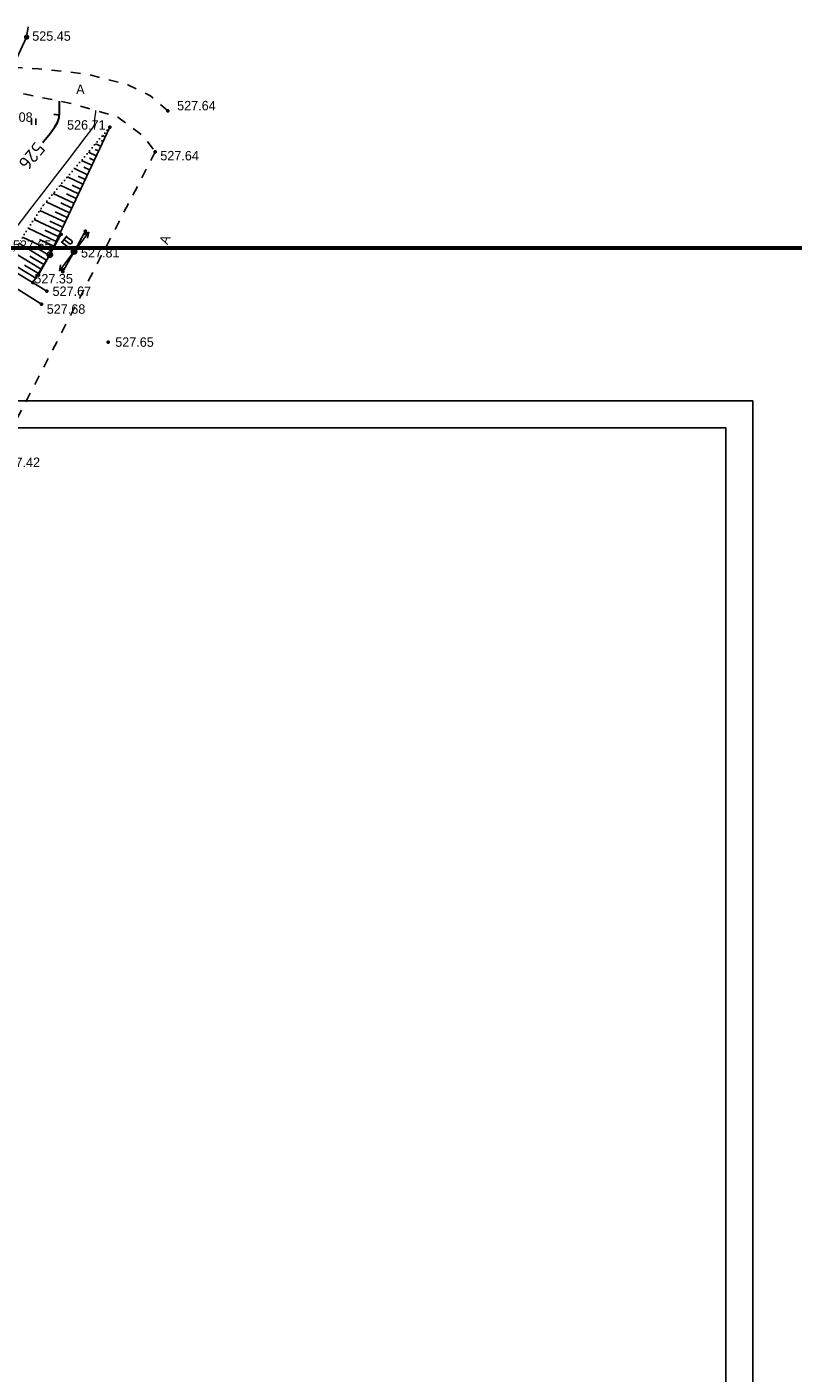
# Model space of a CAD drawing. Header units: millimetres. Extents: x -76021 to 1074922, y 19208 to 400534.
# Tile 91 of 108: x 413664 to 484750, y 233463 to 358407. Entities that reach past the tile are written whole.
import ezdxf

# ---------------------------------------------------------------- set-up
doc = ezdxf.new("R2010")
doc.units = ezdxf.units.MM
for name, pattern in [('Д_ТРОТ_ТРУБА', [3, 1.5, -1.5]), ('ДОРОГИ_СТРОЯЩ', [9, 8, -1]), ('Контура низ откосов  Штриховая 0.1-0.5 - - - - - - -', [0.6, 0.1, -0.5])]:
    doc.linetypes.add(name, pattern=pattern)
for name, color, linetype in [('(004) Точки рельефа', 7, 'Continuous'), ('(004a) Точки рельефа (отк.)', 7, 'Continuous'), ('(013) Газ', 30, 'ИК_Газопровод -------г--------'), ('(022) Возд. Линии', 7, 'Continuous'), ('(025) Дорога', 7, 'Continuous'), ('(031) Горизонтали', 42, 'Continuous'), ('(035) Откосы', 7, 'Continuous'), ('(036) Растительность', 7, 'Continuous'), ('C-TOPO-MAJR', 9, 'Continuous')]:
    doc.layers.add(name, color=color, linetype=linetype)
doc.layers.add('(032) Горизонтали утолщенные', color=32, linetype='Continuous', lineweight=30)
doc.layers.add('(042) Бергштрих', color=32, linetype='Continuous', lineweight=30)
doc.styles.add('BM-431', font='txt')
doc.styles.add('D-431', font='txt')
doc.styles.get("Standard").update_dxf_attribs({"font": 'arial.ttf'})
doc.styles.add('СПДС', font='isocpeur.ttf')
doc.linetypes.add('GAZ_VOZDUSH', pattern='A,1,-2,["~",Standard,S=3,R=0,X=-1.5,Y=-1.5],-1,10', length=14)
doc.linetypes.add('ИК_Газопровод -------г--------', pattern='A,9,-0.6,["Г",Standard,S=1.2,R=0,X=0,Y=-0.6],-1.2', length=10.8)
doc.linetypes.add('ОТКОСЫ_УКРЕП', pattern='A,0.5,["|",Standard,S=1.2,R=0,X=0,Y=-1.2],0.8,[".",Standard,S=1,R=0.1,X=0.1,Y=-1.2],0.1,["|",Standard,S=0.5,R=0,X=0,Y=-0.5],0', length=1.4)

# ---------------------------------------------------------------- blocks, each defined once
blk = doc.blocks.new('I04010')
for p, q in [((-0.412273, 0.007146), (-0.412273, 1.207146)), ((0.387727, 1.207146), (0.387727, 0.007146))]:
    blk.add_line(p, q)
blk = doc.blocks.new('S2-flat-3')
at = {"layer": '(022) Возд. Линии'}
for p, q in [((0, 0), (1.21, 1.59)), ((1.21, 1.59), (0.71, 1.35)), ((1.21, 1.59), (1.11, 1.04))]:
    blk.add_line(p, q, dxfattribs=at)
blk = doc.blocks.new('S1-flat-3')
at = {"layer": '(022) Возд. Линии'}
for p, q in [((0, 0), (-1.21, -1.59)), ((-1.21, -1.59), (-1.11, -1.04)), ((-1.21, -1.59), (-0.71, -1.35))]:
    blk.add_line(p, q, dxfattribs=at)
blk = doc.blocks.new('f-flat-2')
at = {"layer": '(022) Возд. Линии'}
for points in [[(-1.11, 0.85), (-0.66, 1.44)], [(-0.2, 0.15), (-1.19, 0.91)]]:
    blk.add_lwpolyline(points, dxfattribs=at)
blk.add_lwpolyline([(-0.22, 0.78), (-0.22, 0.78, 0.414214), (-0.25, 1.01), (-0.72, 1.36), (-0.92, 1.11), (-0.45, 0.75, 0.414214)], format="xyb", close=True, dxfattribs=at)
blk.add_circle((0, 0), 0.25, dxfattribs=at)
blk = doc.blocks.new('s3-flat-5')
at = {"layer": '(022) Возд. Линии'}
h = blk.add_hatch(dxfattribs=at)
h.set_pattern_fill('ACET-2D-ANSI31', color=256, scale=0.01, angle=60.8095, style=0)
h.set_pattern_definition([(105.809457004, (-32459.07727, -79845.225074), (-0.030548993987, -0.008649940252), [])])
edge = h.paths.add_edge_path()
edge.add_arc((0.93, 1.66), 0.1, 0, 360)
blk.add_lwpolyline([(0, 0), (0.98, 1.75)], dxfattribs=at)
blk.add_circle((0.93, 1.66), 0.1, dxfattribs=at)
blk = doc.blocks.new('s4-flat-5')
at = {"layer": '(022) Возд. Линии'}
h = blk.add_hatch(dxfattribs=at)
h.set_pattern_fill('ACET-2D-ANSI31', color=256, scale=0.01, angle=240.8095, style=0)
h.set_pattern_definition([(285.809457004, (-32458.83407, -79844.78975), (0.030548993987, 0.008649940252), [])])
edge = h.paths.add_edge_path()
edge.add_arc((-0.93, -1.66), 0.1, 0, 360)
blk.add_lwpolyline([(0, 0), (-0.98, -1.75)], dxfattribs=at)
blk.add_circle((-0.93, -1.66), 0.1, dxfattribs=at)
blk = doc.blocks.new('prov-s-flat-3')
at = {"layer": '(022) Возд. Линии'}
for name, p in [('s3-flat-5', (0.12, 0.22)), ('s4-flat-5', (-0.12, -0.22))]:
    blk.add_blockref(name, p, dxfattribs=at)
blk = doc.blocks.new('STOLB-flat-3')
at = {"layer": '(022) Возд. Линии'}
blk.add_circle((0, 0), 0.25, dxfattribs=at)
blk = doc.blocks.new('s3-flat-7')
at = {"layer": '(022) Возд. Линии'}
h = blk.add_hatch(dxfattribs=at)
h.set_pattern_fill('ACET-2D-ANSI31', color=256, scale=0.01, angle=60.8095, style=0)
h.set_pattern_definition([(105.809457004, (-32456.82427, -79844.929074), (-0.030548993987, -0.008649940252), [])])
edge = h.paths.add_edge_path()
edge.add_arc((0.93, 1.66), 0.1, 0, 360)
blk.add_lwpolyline([(0, 0), (0.98, 1.75)], dxfattribs=at)
blk.add_circle((0.93, 1.66), 0.1, dxfattribs=at)
blk = doc.blocks.new('s4-flat-7')
at = {"layer": '(022) Возд. Линии'}
h = blk.add_hatch(dxfattribs=at)
h.set_pattern_fill('ACET-2D-ANSI31', color=256, scale=0.01, angle=240.8095, style=0)
h.set_pattern_definition([(285.809457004, (-32456.58107, -79844.49375), (0.030548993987, 0.008649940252), [])])
edge = h.paths.add_edge_path()
edge.add_arc((-0.93, -1.66), 0.1, 0, 360)
blk.add_lwpolyline([(0, 0), (-0.98, -1.75)], dxfattribs=at)
blk.add_circle((-0.93, -1.66), 0.1, dxfattribs=at)
blk = doc.blocks.new('prov-s-flat-5')
at = {"layer": '(022) Возд. Линии'}
for name, p in [('s3-flat-7', (0.12, 0.22)), ('s4-flat-7', (-0.12, -0.22))]:
    blk.add_blockref(name, p, dxfattribs=at)
blk = doc.blocks.new('A$C05d28b1e')
at = {"layer": '(013) Газ', "linetype": 'ByBlock'}
h = blk.add_hatch(color=0, dxfattribs=at)
edge = h.paths.add_edge_path()
edge.add_arc((138885, 152734), 250, 0, 360)
at = {"layer": '(004) Точки рельефа', "color": 7, "linetype": 'ByBlock', "lineweight": -2}
for p in [(152004, 145904), (146596, 144378), (150815, 142076), (141038, 132543), (143291, 132839), (140775, 129171), (140270, 127955), (146442, 124410)]:
    blk.add_point(p, dxfattribs=at)
at = {"layer": '(004a) Точки рельефа (отк.)', "color": 7, "linetype": 'ByBlock', "lineweight": -2}
blk.add_point((139476, 129956), dxfattribs=at)
at = {"layer": '(013) Газ', "linetype": 'GAZ_VOZDUSH', "ltscale": 600, "flags": 128}
blk.add_lwpolyline([(139039, 153682), (138885, 152734), (135454, 145357), (130316, 142546), (115842, 109039), (104824, 79051), (99727, 68744), (82201, 34139), (52809, 3628), (56082, -3749), (32593, -24350), (33828, -29046), (31852, -35564), (-6995, -77251), (-10648, -79274), (-22017, -90450), (-29954, -94459), (-74554, -132816), (-76953, -135094)], dxfattribs=at)
at = {"layer": '(025) Дорога', "linetype": 'Д_ТРОТ_ТРУБА', "ltscale": 600, "flags": 128}
blk.add_lwpolyline([(152004, 145904), (150374, 147296), (148289, 148299), (144505, 149302), (139988, 149803), (136624, 150006), (131571, 149225), (128868, 148338), (127439, 148106), (126950, 148193), (126046, 148992), (125433, 150461)], dxfattribs=at)
at = {"layer": '(031) Горизонтали', "color": 42, "linetype": 'Continuous', "lineweight": 0, "ltscale": 600}
blk.add_lwpolyline([(136025, 132040), (136037, 132076), (136197, 132462), (136417, 132913), (136696, 133408), (136983, 133813), (137574, 134602), (138400, 135685), (139392, 136977), (140481, 138389), (141596, 139835), (142669, 141226), (143631, 142476), (144411, 143498), (144941, 144203), (145152, 144505), (145207, 144728), (145208, 144922), (145216, 145157), (145250, 145380), (145280, 145557), (145302, 145781), (145301, 145920)], dxfattribs=at)
at = {"layer": '(032) Горизонтали утолщенные', "color": 32, "linetype": 'Continuous', "lineweight": 30, "ltscale": 600}
blk.add_lwpolyline([(140388, 142940), (140465, 143034), (141068, 143794), (141512, 144399), (141747, 144804), (141891, 145278), (141939, 145684), (141938, 146072), (141930, 146492), (141949, 146793)], dxfattribs=at)
at = {"layer": '(035) Откосы', "ltscale": 600}
for p, q in [((146389, 143936), (146329, 143965)), ((145767, 142612), (145286, 142837)), ((145974, 143053), (145794, 143138)), ((146181, 143495), (145941, 143608)), ((144937, 140846), (143977, 141297)), ((145352, 141729), (144632, 142067)), ((145144, 141287), (144724, 141485)), ((145559, 142170), (145259, 142311)), ((144522, 139963), (143322, 140526)), ((144730, 140404), (144190, 140658)), ((143693, 138196), (142012, 138986)), ((144108, 139080), (142667, 139756)), ((143900, 138638), (143120, 139004)), ((144315, 139521), (143655, 139831)), ((142864, 136430), (140703, 137445)), ((143278, 137313), (141358, 138215)), ((143486, 137755), (142585, 138178)), ((142449, 135547), (140116, 136643)), ((142656, 135989), (141520, 136522)), ((143071, 136872), (142051, 137351)), ((141619, 133781), (139043, 134991)), ((142034, 134664), (139579, 135817)), ((142241, 135106), (141045, 135668)), ((141205, 132898), (138506, 134165)), ((141412, 133340), (140093, 133959)), ((141827, 134223), (140569, 134813)), ((140232, 131208), (137649, 132769)), ((140736, 132044), (138153, 133604)), ((140989, 132461), (139699, 133240)), ((139728, 130373), (137144, 131933)), ((139980, 130791), (138688, 131571)), ((140484, 131626), (139193, 132406))]:
    blk.add_line(p, q, dxfattribs=at)
at = {"layer": '(035) Откосы', "linetype": 'ОТКОСЫ_УКРЕП', "ltscale": 600}
for points in [[(140270, 127955), (126734, 136461)], [(127329, 137291), (140775, 129171)]]:
    blk.add_lwpolyline(points, dxfattribs=at)
at = {"layer": '(042) Бергштрих', "color": 32, "linetype": 'Continuous', "lineweight": 30, "ltscale": 600}
blk.add_line((141915, 145481), (141419, 145541), dxfattribs=at)
at = {"layer": '(022) Возд. Линии', "xscale": 1000, "yscale": 1000, "zscale": 1000}
for name, p in [('prov-s-flat-5', (141038, 132543)), ('f-flat-2', (143291, 132839)), ('prov-s-flat-3', (143291, 132839)), ('S2-flat-3', (143440, 133036)), ('STOLB-flat-3', (141038, 132543)), ('S1-flat-3', (143139, 132638))]:
    blk.add_blockref(name, p, dxfattribs=at)
at = {"layer": '(036) Растительность', "linetype": 'Continuous', "xscale": 500, "yscale": 500, "zscale": 500}
for p in [(139534, 144590), (139124, 140376)]:
    blk.add_blockref('I04010', p, dxfattribs=at)
at = {"layer": '(004) Точки рельефа', "linetype": 'ByBlock', "char_height": 875, "attachment_point": 4, "style": 'D-431'}
for s, insert in [('525.45', (139405, 152829)), ('527.64', (152852, 146371)), ('525.08', (135867, 145305)), ('526.71', (142638, 144580)), ('527.64', (151290, 141727)), ('527.65', (137614, 133427)), ('527.81', (143930, 132717)), ('527.67', (141292, 129144)), ('527.68', (140752, 127489)), ('527.65', (147107, 124423)), ('527.42', (136555, 113266))]:
    blk.add_mtext(s, dxfattribs=dict(at, insert=insert))
at = {"layer": '(004a) Точки рельефа (отк.)', "linetype": 'ByBlock', "insert": (139601, 130306), "char_height": 875, "attachment_point": 4, "style": 'D-431'}
blk.add_mtext('527.35', dxfattribs=at)
at = {"layer": '(025) Дорога', "linetype": 'ДОРОГИ_СТРОЯЩ', "style": 'BM-431'}
blk.add_text('A', height=875, dxfattribs=at).set_placement((143487, 147448))
blk.add_text('A', height=875, rotation=68.34774, dxfattribs=at).set_placement((151965, 133422))
at = {"layer": 'C-TOPO-MAJR', "color": 32, "linetype": 'Continuous', "lineweight": 30, "insert": (139365, 141689), "char_height": 1250, "width": 2398.75, "attachment_point": 5, "rotation": 230.63484, "style": 'СПДС', "bg_fill": 3, "box_fill_scale": 1.254, "bg_fill_color": 256, "bg_fill_true_color": 13158600, "bg_fill_transparency": 0}
blk.add_mtext('526', dxfattribs=at)
at = {"layer": '(025) Дорога', "linetype": 'Д_ТРОТ_ТРУБА', "ltscale": 600, "flags": 128}
for points in [[(103071, 78364), (108136, 94128), (121311, 127975), (129224, 144046), (129881, 144552), (131035, 145447), (133208, 146418), (135300, 147146), (138641, 147465), (143191, 146540), (147359, 145316), (149783, 143492), (150815, 142076)], [(150815, 142076), (135921, 113311), (125552, 93370), (117383, 77821), (104208, 56333), (99627, 49152), (88708, 25275), (72217, 300), (60109, -13961), (40976, -33812), (21855, -53057), (7525, -67385), (-21145, -96032), (-41237, -115998), (-56020, -131074), (-73097, -148290), (-76079, -151266)]]:
    blk.add_lwpolyline(points, dxfattribs=at)
at = {"layer": '(035) Откосы', "linetype": 'Контура низ откосов  Штриховая 0.1-0.5 - - - - - - -', "ltscale": 600}
blk.add_lwpolyline([(146596, 144378), (140424, 137117), (138311, 133865), (136892, 131516)], dxfattribs=at)
at = {"layer": '(035) Откосы', "ltscale": 600}
blk.add_lwpolyline([(146596, 144378), (141038, 132543), (139476, 129956)], dxfattribs=at)

msp = doc.modelspace()

# ---------------------------------------------------------------- linework, layer by layer
msp.add_lwpolyline([(481023.32, 29193.165), (481023.32, 321193.165)])

# ---------------------------------------------------------------- block references
at = {"color": 5, "lineweight": 50}
msp.add_blockref('A$C05d28b1e', (274748.019, 204725.492), dxfattribs=at)

# ---------------------------------------------------------------- next in the draw order: linework, layer by layer
at = {"color": 3, "lineweight": 60, "ltscale": 1250}
msp.add_lwpolyline([(-76021.28, 19208.49), (1074921.53, 19208.49), (1074921.53, 337864.85), (-76021.28, 337864.85)], close=True, dxfattribs=at)
msp.add_lwpolyline([(60523.32, 26693.165), (481023.32, 26693.165), (481023.32, 323693.165), (60523.32, 323693.165)], close=True)
msp.add_lwpolyline([(478523.32, 29193.165), (70523.32, 29193.165), (70523.32, 321193.165), (478523.32, 321193.165), (478523.32, 29193.165)])

doc.saveas('drawing.dxf')
